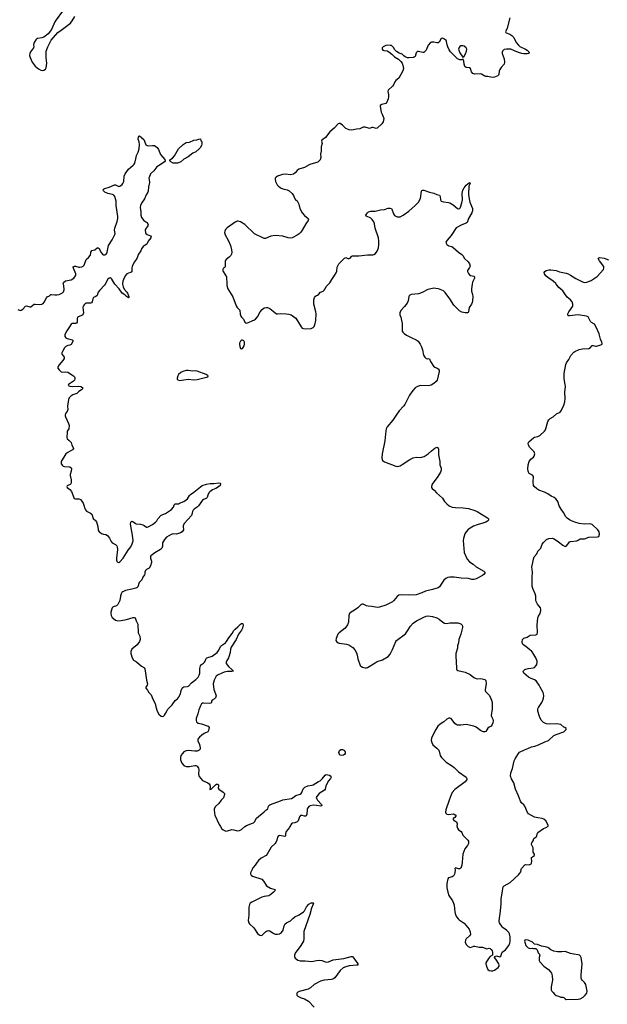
# Model space of a CAD drawing. Header units: inches. Extents: x 1771465 to 1971076, y 472029 to 643563.
# Tile 4 of 127: x 1798524 to 1809348, y 536726 to 554871. Entities that reach past the tile are written whole.
import ezdxf

# ---------------------------------------------------------------- set-up
doc = ezdxf.new("R2010")
doc.units = ezdxf.units.IN
doc.header["$MEASUREMENT"] = 0
for name, color, linetype in [('B7594', 7, 'Continuous'), ('B7595', 7, 'Continuous'), ('B8503', 7, 'Continuous'), ('B8504', 7, 'Continuous'), ('B8505', 7, 'Continuous')]:
    doc.layers.add(name, color=color, linetype=linetype)

msp = doc.modelspace()

# ---------------------------------------------------------------- linework, layer by layer
at = {"layer": 'B7594', "color": 6, "elevation": 500}
for points in [[(1798490, 549530), (1798530, 549515), (1798550, 549518), (1798582, 549538), (1798630, 549593), (1798650, 549596), (1798710, 549579), (1798730, 549580), (1798766, 549613), (1798793, 549627), (1798810, 549630), (1798890, 549625), (1798930, 549631), (1798956, 549644), (1798977, 549663), (1799016, 549744), (1799030, 549765), (1799070, 549784), (1799096, 549804), (1799110, 549810), (1799170, 549798), (1799210, 549799), (1799250, 549808), (1799310, 549839), (1799330, 549858), (1799340, 549890), (1799334, 549970), (1799328, 550000)], [(1800000, 549885), (1799968, 549850), (1799951, 549789), (1799929, 549771), (1799885, 549750), (1799868, 549730), (1799858, 549670), (1799848, 549652), (1799830, 549645), (1799771, 549649), (1799750, 549645), (1799730, 549636), (1799710, 549618), (1799693, 549590), (1799689, 549570), (1799698, 549470), (1799689, 549431), (1799670, 549418), (1799630, 549409), (1799591, 549389), (1799580, 549360), (1799581, 549299), (1799570, 549281), (1799550, 549274), (1799490, 549273), (1799470, 549260), (1799442, 549210), (1799390, 549139), (1799356, 549070), (1799352, 549050), (1799356, 549030), (1799371, 549011), (1799398, 548998), (1799493, 548970), (1799507, 548950), (1799473, 548887), (1799450, 548876), (1799410, 548870), (1799374, 548850), (1799350, 548822), (1799310, 548759), (1799298, 548730), (1799302, 548710), (1799331, 548671), (1799340, 548650), (1799340, 548630), (1799333, 548610), (1799319, 548590), (1799250, 548513), (1799227, 548470), (1799227, 548450), (1799250, 548419), (1799290, 548384), (1799315, 548375), (1799370, 548383), (1799410, 548378), (1799514, 548310), (1799533, 548290), (1799541, 548270), (1799542, 548250), (1799534, 548230), (1799512, 548208), (1799425, 548150), (1799416, 548130), (1799450, 548120), (1799494, 548114), (1799610, 548119), (1799647, 548110), (1799682, 548090), (1799679, 548070), (1799662, 548050), (1799610, 548018), (1799574, 547985), (1799504, 547956), (1799467, 547933), (1799437, 547903), (1799421, 547870), (1799413, 547790), (1799405, 547750), (1799410, 547690), (1799396, 547650), (1799368, 547612), (1799361, 547590), (1799361, 547570), (1799367, 547550), (1799425, 547430), (1799437, 547390), (1799429, 547330), (1799401, 547290), (1799395, 547270), (1799389, 547170), (1799400, 547150), (1799430, 547125), (1799470, 547077), (1799485, 547030), (1799510, 546990), (1799515, 546970), (1799504, 546950), (1799496, 546944), (1799410, 546898), (1799374, 546870), (1799289, 546730), (1799285, 546710), (1799290, 546688), (1799313, 546653), (1799325, 546645), (1799350, 546636), (1799449, 546629), (1799470, 546613), (1799476, 546597), (1799474, 546550), (1799455, 546490), (1799454, 546470), (1799469, 546390), (1799470, 546330), (1799465, 546315), (1799455, 546305), (1799411, 546290), (1799401, 546279), (1799393, 546270), (1799398, 546250), (1799450, 546213), (1799478, 546178), (1799528, 546050), (1799550, 546044), (1799610, 546042), (1799630, 546037), (1799646, 546026), (1799670, 545998), (1799690, 545962), (1799705, 545925), (1799722, 545862), (1799736, 545836), (1799756, 545816), (1799830, 545778), (1799850, 545756), (1799878, 545678), (1799922, 545642), (1799938, 545618), (1799962, 545530), (1799970, 545466), (1799975, 545450), (1799990, 545430), (1800000, 545424)]]:
    msp.add_lwpolyline(points, dxfattribs=at)
at = {"layer": 'B7595', "color": 6}
for points, elevation in [([(1799314, 555026), (1799196, 554870), (1799173, 554830), (1799108, 554692), (1799048, 554610), (1798970, 554550), (1798930, 554537), (1798850, 554522), (1798830, 554511), (1798820, 554500), (1798790, 554450), (1798776, 554410), (1798784, 554370), (1798775, 554350), (1798721, 554279), (1798708, 554250), (1798706, 554210), (1798714, 554174), (1798754, 554090), (1798810, 554016), (1798870, 553965), (1798910, 553941), (1798936, 553936), (1798970, 553942), (1798999, 553961), (1799014, 553986), (1799021, 554070), (1799010, 554170), (1799009, 554250), (1799014, 554290), (1799039, 554370), (1799105, 554495), (1799226, 554634), (1799290, 554676), (1799459, 554810), (1799492, 554848), (1799537, 554930)], 600), ([(1799328, 550000), (1799326, 550010), (1799331, 550030), (1799370, 550060), (1799470, 550077), (1799518, 550110), (1799553, 550150), (1799560, 550170), (1799557, 550190), (1799512, 550290), (1799507, 550310), (1799510, 550316), (1799530, 550327), (1799550, 550328), (1799610, 550308), (1799630, 550308), (1799670, 550316), (1799695, 550330), (1799711, 550350), (1799751, 550449), (1799793, 550490), (1799825, 550530), (1799837, 550590), (1799850, 550615), (1799909, 550631), (1799950, 550664), (1799970, 550665), (1799990, 550650), (1800000, 550630)], 500)]:
    msp.add_lwpolyline(points, dxfattribs=dict(at, elevation=elevation))
at = {"layer": 'B8503', "color": 6}
for points, elevation in [([(1802223, 540000), (1802250, 539962), (1802270, 539940), (1802318, 539918), (1802350, 539922), (1802430, 539946), (1802470, 539942), (1802530, 539922), (1802570, 539927), (1802608, 539950), (1802673, 540000)], 500), ([(1803501, 540000), (1803494, 539986), (1803432, 539910), (1803423, 539870), (1803421, 539830), (1803410, 539818), (1803310, 539834), (1803290, 539830), (1803270, 539804), (1803258, 539750), (1803243, 539710), (1803228, 539690), (1803158, 539622), (1803083, 539490), (1803064, 539470), (1802970, 539420), (1802922, 539378), (1802896, 539344), (1802864, 539290), (1802821, 539239), (1802803, 539210), (1802776, 539150), (1802774, 539130), (1802786, 539106), (1802811, 539090), (1802986, 539030), (1803024, 538990), (1803050, 538937), (1803073, 538910), (1803144, 538864), (1803221, 538840), (1803233, 538830), (1803199, 538790), (1803150, 538750), (1803113, 538727), (1803029, 538711), (1802982, 538698), (1802850, 538631), (1802798, 538610), (1802770, 538590), (1802757, 538563), (1802747, 538513), (1802746, 538370), (1802735, 538270), (1802744, 538230), (1802756, 538210), (1802834, 538134), (1802903, 538030), (1802927, 538010), (1802950, 538000), (1802970, 537994), (1802990, 537998), (1803050, 538064), (1803070, 538075), (1803110, 538083), (1803130, 538078), (1803190, 538036), (1803230, 538019), (1803270, 538018), (1803310, 538026), (1803349, 538050), (1803379, 538090), (1803395, 538170), (1803415, 538210), (1803439, 538230), (1803510, 538262), (1803555, 538310), (1803590, 538337), (1803670, 538376), (1803753, 538427), (1803771, 538449), (1803810, 538523), (1803850, 538571), (1803894, 538594), (1803910, 538598), (1803930, 538595), (1803934, 538590), (1803930, 538570), (1803900, 538500), (1803870, 538380), (1803759, 538070), (1803757, 537930), (1803752, 537890), (1803704, 537810), (1803597, 537670), (1803584, 537630), (1803585, 537605), (1803598, 537578), (1803650, 537537), (1803690, 537525), (1803785, 537525), (1803907, 537513), (1803990, 537536), (1804050, 537539), (1804090, 537532), (1804170, 537501), (1804210, 537506), (1804296, 537544), (1804493, 537567), (1804630, 537606), (1804647, 537607), (1804659, 537599), (1804755, 537470), (1804751, 537450), (1804735, 537445), (1804590, 537432), (1804530, 537418), (1804483, 537397), (1804430, 537349), (1804330, 537213), (1804294, 537186), (1804270, 537180), (1804131, 537169), (1804067, 537153), (1803947, 537093), (1803878, 537030), (1803837, 537003), (1803670, 536963), (1803645, 536950), (1803629, 536930), (1803627, 536910), (1803630, 536897), (1803650, 536873), (1803710, 536844), (1803770, 536825), (1803844, 536784), (1803947, 536670)], 500), ([(1806580, 540000), (1806581, 539990), (1806590, 539970), (1806610, 539942), (1806656, 539910), (1806670, 539890), (1806690, 539845), (1806777, 539750), (1806789, 539730), (1806793, 539710), (1806790, 539690), (1806774, 539650), (1806723, 539590), (1806685, 539495), (1806676, 539344), (1806667, 539293), (1806648, 539232), (1806630, 539221), (1806610, 539221), (1806550, 539239), (1806543, 539237), (1806539, 539230), (1806545, 539205), (1806541, 539150), (1806536, 539124), (1806522, 539098), (1806512, 539088), (1806490, 539076), (1806425, 539055), (1806410, 539035), (1806394, 538950), (1806394, 538870), (1806410, 538790), (1806432, 538732), (1806498, 538630), (1806516, 538590), (1806527, 538550), (1806531, 538490), (1806541, 538430), (1806554, 538374), (1806574, 538334), (1806600, 538300), (1806621, 538281), (1806710, 538221), (1806801, 538110), (1806823, 538063), (1806826, 538010), (1806811, 537990), (1806746, 537930), (1806735, 537910), (1806731, 537870), (1806751, 537830), (1806787, 537790), (1806810, 537779), (1806830, 537775), (1806890, 537795), (1806910, 537795), (1806990, 537777), (1807050, 537779), (1807130, 537747), (1807170, 537759), (1807190, 537755), (1807210, 537736), (1807227, 537710), (1807234, 537686), (1807231, 537629), (1807190, 537604), (1807161, 537570), (1807112, 537490), (1807109, 537470), (1807128, 537408), (1807150, 537366), (1807170, 537351), (1807210, 537342), (1807237, 537343), (1807270, 537355), (1807337, 537403), (1807359, 537430), (1807357, 537450), (1807348, 537470), (1807296, 537556), (1807269, 537590), (1807274, 537606), (1807310, 537616), (1807370, 537602), (1807389, 537610), (1807414, 537686), (1807470, 537731), (1807533, 537807), (1807552, 537850), (1807560, 537890), (1807558, 537970), (1807546, 538026), (1807535, 538050), (1807493, 538093), (1807430, 538135), (1807415, 538150), (1807363, 538230), (1807359, 538250), (1807360, 538320), (1807374, 538390), (1807391, 538570), (1807394, 538670), (1807419, 538810), (1807423, 538857), (1807431, 538889), (1807450, 538910), (1807562, 538970), (1807710, 539110), (1807739, 539141), (1807754, 539166), (1807761, 539210), (1807770, 539230), (1807830, 539294), (1807850, 539301), (1807910, 539295), (1807947, 539313), (1807953, 539327), (1807958, 539362), (1807952, 539410), (1807954, 539430), (1808010, 539470), (1808009, 539490), (1807985, 539530), (1807980, 539610), (1807955, 539670), (1807951, 539690), (1807956, 539704), (1807981, 539739), (1807998, 539782), (1808039, 539810), (1808050, 539825), (1808054, 539870), (1808066, 539894), (1808170, 539964), (1808232, 539990), (1808244, 540000)], 600)]:
    msp.add_lwpolyline(points, dxfattribs=dict(at, elevation=elevation))
at = {"layer": 'B8503', "color": 6, "elevation": 600}
msp.add_lwpolyline([(1807850, 537915), (1807832, 537910), (1807825, 537890), (1807836, 537850), (1807848, 537810), (1807870, 537783), (1807890, 537767), (1807910, 537759), (1807930, 537756), (1807970, 537762), (1807990, 537752), (1808030, 537752), (1808054, 537730), (1808077, 537677), (1808101, 537650), (1808103, 537630), (1808091, 537590), (1808091, 537570), (1808095, 537530), (1808104, 537510), (1808179, 537430), (1808265, 537365), (1808302, 537322), (1808318, 537298), (1808332, 537250), (1808336, 537170), (1808315, 537050), (1808312, 537010), (1808315, 536990), (1808326, 536970), (1808350, 536946), (1808374, 536913), (1808408, 536888), (1808450, 536874), (1808490, 536855), (1808530, 536855), (1808549, 536849), (1808570, 536826), (1808590, 536816), (1808810, 536820), (1808850, 536826), (1808902, 536858), (1808943, 536897), (1808969, 536930), (1808975, 536970), (1808953, 537090), (1808927, 537130), (1808887, 537170), (1808874, 537190), (1808868, 537210), (1808864, 537270), (1808887, 537473), (1808867, 537587), (1808853, 537613), (1808834, 537630), (1808810, 537638), (1808732, 537648), (1808670, 537662), (1808570, 537696), (1808510, 537693), (1808430, 537695), (1808364, 537704), (1808310, 537730), (1808250, 537772), (1808210, 537784), (1808135, 537795), (1808062, 537830), (1808010, 537836), (1807970, 537873), (1807888, 537910)], close=True, dxfattribs=at)
at = {"layer": 'B8504', "color": 6}
for points, elevation in [([(1800096, 550000), (1800083, 549977), (1800000, 549885)], 500), ([(1800420, 550000), (1800427, 549950), (1800446, 549906), (1800496, 549850), (1800507, 549830), (1800535, 549770), (1800537, 549750), (1800530, 549748), (1800491, 549770), (1800459, 549799), (1800410, 549833), (1800353, 549913), (1800278, 549998), (1800277, 550000)], 500), ([(1802339, 550000), (1802340, 549970), (1802359, 549910), (1802450, 549763), (1802510, 549598), (1802530, 549565), (1802569, 549529), (1802576, 549516), (1802586, 549446), (1802597, 549410), (1802610, 549388), (1802644, 549350), (1802670, 549299), (1802690, 549282), (1802710, 549276), (1802850, 549338), (1802870, 549352), (1802905, 549395), (1802951, 549489), (1802988, 549532), (1803030, 549559), (1803069, 549569), (1803090, 549569), (1803130, 549550), (1803252, 549452), (1803270, 549448), (1803330, 549457), (1803432, 549452), (1803484, 549444), (1803524, 549430), (1803570, 549402), (1803609, 549370), (1803708, 549210), (1803729, 549189), (1803750, 549181), (1803790, 549175), (1803890, 549181), (1803930, 549196), (1803950, 549217), (1803968, 549270), (1803976, 549330), (1803986, 549450), (1803982, 549490), (1803945, 549630), (1803943, 549710), (1803955, 549750), (1803970, 549778), (1803990, 549789), (1804010, 549793), (1804030, 549808), (1804066, 549850), (1804113, 549870), (1804135, 549885), (1804151, 549910), (1804167, 549953), (1804214, 550000)], 600), ([(1806861, 550000), (1806846, 549910), (1806847, 549870), (1806865, 549810), (1806870, 549770), (1806867, 549693), (1806859, 549661), (1806846, 549630), (1806805, 549570), (1806792, 549488), (1806784, 549476), (1806770, 549470), (1806731, 549468), (1806670, 549482), (1806627, 549507), (1806523, 549610), (1806449, 549730), (1806363, 549843), (1806330, 549872), (1806241, 549910), (1806190, 549920), (1806150, 549923), (1806072, 549908), (1806043, 549897), (1805950, 549847), (1805910, 549831), (1805870, 549820), (1805733, 549807), (1805710, 549796), (1805697, 549783), (1805690, 549770), (1805678, 549690), (1805664, 549650), (1805614, 549586), (1805542, 549510), (1805526, 549470), (1805528, 549430), (1805544, 549390), (1805567, 549270), (1805570, 549210), (1805567, 549150), (1805570, 549130), (1805582, 549110), (1805604, 549090), (1805650, 549060), (1805750, 549006), (1805830, 548971), (1805864, 548944), (1805901, 548890), (1805924, 548844), (1805944, 548790), (1805961, 548690), (1805985, 548650), (1806010, 548625), (1806030, 548624), (1806050, 548630), (1806070, 548622), (1806094, 548570), (1806148, 548488), (1806170, 548470), (1806216, 548450), (1806235, 548435), (1806249, 548410), (1806251, 548390), (1806213, 548230), (1806197, 548203), (1806154, 548166), (1806103, 548137), (1806057, 548123), (1805910, 548127), (1805850, 548113), (1805810, 548088), (1805764, 548036), (1805704, 547950), (1805619, 547781), (1805593, 547747), (1805515, 547665), (1805456, 547584), (1805400, 547490), (1805294, 547370), (1805275, 547330), (1805266, 547294), (1805251, 547109), (1805202, 546870), (1805196, 546790), (1805208, 546750), (1805244, 546724), (1805450, 546645), (1805490, 546640), (1805510, 546643), (1805530, 546649), (1805570, 546673), (1805710, 546767), (1805770, 546796), (1805830, 546808), (1805910, 546804), (1805977, 546823), (1806050, 546870), (1806110, 546928), (1806170, 546976), (1806210, 546992), (1806226, 546986), (1806236, 546956), (1806240, 546850), (1806262, 546730), (1806261, 546670), (1806288, 546608), (1806290, 546570), (1806274, 546530), (1806225, 546450), (1806122, 546310), (1806109, 546270), (1806110, 546250), (1806123, 546230), (1806159, 546199), (1806203, 546150), (1806310, 546056), (1806350, 545989), (1806395, 545950), (1806433, 545910), (1806490, 545890), (1806550, 545880), (1806693, 545873), (1806790, 545862), (1806909, 545829), (1806954, 545810), (1807110, 545710), (1807140, 545690), (1807157, 545670), (1807158, 545650), (1807141, 545630), (1807110, 545610), (1807056, 545590), (1806950, 545563), (1806883, 545537), (1806850, 545521), (1806786, 545474), (1806746, 545434), (1806723, 545397), (1806698, 545310), (1806692, 545272), (1806710, 545050), (1806769, 544930), (1806810, 544881), (1806876, 544836), (1806930, 544790), (1807076, 544710), (1807093, 544690), (1807094, 544670), (1807078, 544650), (1807050, 544630), (1806930, 544567), (1806890, 544555), (1806850, 544557), (1806790, 544572), (1806659, 544579), (1806530, 544599), (1806450, 544598), (1806411, 544589), (1806374, 544570), (1806340, 544540), (1806300, 544490), (1806258, 544422), (1806230, 544399), (1806131, 544370), (1805999, 544341), (1805930, 544310), (1805830, 544273), (1805690, 544263), (1805551, 544269), (1805510, 544264), (1805478, 544242), (1805415, 544165), (1805390, 544145), (1805270, 544082), (1805150, 544043), (1805110, 544040), (1805010, 544059), (1804945, 544065), (1804912, 544072), (1804850, 544101), (1804830, 544098), (1804810, 544086), (1804755, 544030), (1804690, 543987), (1804627, 543953), (1804602, 543930), (1804587, 543893), (1804580, 543770), (1804563, 543717), (1804521, 543659), (1804407, 543570), (1804387, 543550), (1804352, 543470), (1804346, 543430), (1804363, 543403), (1804390, 543388), (1804410, 543380), (1804543, 543363), (1804589, 543351), (1804663, 543303), (1804699, 543259), (1804726, 543206), (1804739, 543159), (1804750, 543092), (1804796, 542970), (1804810, 542956), (1804840, 542940), (1804887, 542927), (1804910, 542927), (1804930, 542935), (1805070, 543021), (1805110, 543041), (1805210, 543073), (1805310, 543133), (1805350, 543179), (1805393, 543267), (1805451, 543409), (1805467, 543430), (1805630, 543555), (1805670, 543606), (1805724, 543696), (1805773, 543747), (1805834, 543790), (1805970, 543862), (1806010, 543876), (1806050, 543882), (1806130, 543871), (1806210, 543847), (1806250, 543826), (1806318, 543770), (1806350, 543750), (1806390, 543745), (1806450, 543754), (1806593, 543753), (1806650, 543738), (1806677, 543710), (1806681, 543690), (1806678, 543670), (1806651, 543550), (1806615, 543450), (1806609, 543390), (1806591, 543330), (1806589, 543290), (1806560, 543190), (1806557, 543130), (1806567, 543050), (1806569, 542909), (1806578, 542890), (1806597, 542877), (1806730, 542845), (1806821, 542801), (1806890, 542750), (1806930, 542727), (1806962, 542722), (1807010, 542727), (1807044, 542724), (1807092, 542712), (1807110, 542695), (1807117, 542630), (1807100, 542530), (1807099, 542510), (1807104, 542490), (1807149, 542449), (1807177, 542417), (1807216, 542330), (1807226, 542290), (1807228, 542170), (1807209, 542050), (1807214, 542030), (1807230, 542006), (1807239, 541979), (1807243, 541950), (1807241, 541910), (1807230, 541881), (1807210, 541851), (1807170, 541833), (1807150, 541816), (1807110, 541754), (1807090, 541747), (1807070, 541748), (1807050, 541752), (1807010, 541770), (1806930, 541833), (1806890, 541852), (1806750, 541882), (1806650, 541870), (1806590, 541873), (1806565, 541885), (1806542, 541902), (1806470, 541992), (1806450, 542002), (1806430, 542002), (1806390, 541983), (1806335, 541930), (1806270, 541888), (1806228, 541850), (1806188, 541790), (1806130, 541675), (1806111, 541629), (1806106, 541590), (1806113, 541550), (1806134, 541510), (1806210, 541449), (1806242, 541410), (1806253, 541390), (1806271, 541310), (1806292, 541272), (1806380, 541190), (1806497, 541117), (1806530, 541090), (1806610, 541013), (1806750, 540913), (1806762, 540890), (1806759, 540870), (1806750, 540850), (1806730, 540825), (1806538, 540682), (1806490, 540627), (1806470, 540589), (1806438, 540490), (1806371, 540310), (1806368, 540268), (1806373, 540250), (1806390, 540230), (1806430, 540223), (1806510, 540233), (1806530, 540231), (1806557, 540210), (1806557, 540190), (1806539, 540170), (1806512, 540150), (1806509, 540130), (1806528, 540110), (1806550, 540102), (1806570, 540086), (1806583, 540050), (1806579, 540010), (1806580, 540000)], 600), ([(1808244, 540000), (1808256, 540010), (1808257, 540023), (1808247, 540050), (1808213, 540110), (1808180, 540140), (1808151, 540151), (1808070, 540161), (1808010, 540177), (1807897, 540237), (1807881, 540261), (1807830, 540376), (1807810, 540403), (1807770, 540439), (1807747, 540470), (1807712, 540570), (1807659, 540690), (1807629, 540809), (1807583, 540883), (1807568, 540930), (1807570, 540990), (1807599, 541070), (1807632, 541210), (1807650, 541250), (1807710, 541350), (1807732, 541370), (1807823, 541417), (1807883, 541437), (1807950, 541470), (1808015, 541485), (1808083, 541510), (1808196, 541564), (1808266, 541590), (1808363, 541677), (1808404, 541696), (1808550, 541745), (1808589, 541790), (1808589, 541810), (1808567, 541827), (1808550, 541834), (1808490, 541885), (1808416, 541896), (1808290, 541890), (1808230, 541896), (1808210, 541901), (1808170, 541921), (1808130, 541962), (1808097, 542030), (1808069, 542130), (1808068, 542150), (1808071, 542170), (1808083, 542197), (1808142, 542290), (1808161, 542330), (1808173, 542370), (1808179, 542410), (1808176, 542450), (1808169, 542470), (1808112, 542570), (1808094, 542610), (1808036, 542690), (1808010, 542705), (1807934, 542734), (1807896, 542756), (1807810, 542830), (1807800, 542850), (1807804, 542870), (1807830, 542894), (1807850, 542903), (1807890, 542913), (1807985, 542925), (1808010, 542935), (1808039, 542970), (1808050, 542990), (1808059, 543030), (1808059, 543050), (1808034, 543110), (1807993, 543170), (1807964, 543224), (1807950, 543239), (1807930, 543250), (1807877, 543297), (1807807, 543350), (1807789, 543370), (1807778, 543398), (1807787, 543450), (1807808, 543472), (1807870, 543494), (1807930, 543526), (1808030, 543537), (1808055, 543550), (1808064, 543576), (1808055, 543710), (1808069, 543850), (1808080, 543880), (1808111, 543930), (1808126, 543986), (1808126, 544010), (1808119, 544030), (1808063, 544103), (1808039, 544150), (1808032, 544172), (1808029, 544250), (1808022, 544290), (1807977, 544390), (1807967, 544430), (1807963, 544590), (1807970, 544690), (1807958, 544790), (1807978, 544870), (1807988, 544930), (1808003, 544970), (1808052, 545028), (1808070, 545077), (1808125, 545135), (1808150, 545205), (1808170, 545237), (1808230, 545291), (1808270, 545312), (1808330, 545316), (1808370, 545303), (1808450, 545250), (1808530, 545187), (1808570, 545165), (1808590, 545169), (1808630, 545212), (1808654, 545246), (1808670, 545257), (1808790, 545270), (1808810, 545277), (1808850, 545303), (1808930, 545305), (1809010, 545332), (1809170, 545339), (1809192, 545350), (1809206, 545390), (1809200, 545430), (1809177, 545470), (1809067, 545570), (1809030, 545582), (1808924, 545576), (1808830, 545586), (1808750, 545609), (1808690, 545634), (1808650, 545655), (1808606, 545686), (1808585, 545710), (1808542, 545790), (1808498, 545850), (1808460, 545910), (1808436, 545990), (1808426, 546010), (1808400, 546040), (1808370, 546063), (1808315, 546090), (1808251, 546131), (1808190, 546161), (1808090, 546198), (1808050, 546225), (1807999, 546270), (1807989, 546290), (1807982, 546350), (1807982, 546378), (1807990, 546430), (1807987, 546450), (1807970, 546479), (1807908, 546508), (1807895, 546530), (1807890, 546550), (1807887, 546590), (1807891, 546669), (1807911, 546730), (1807937, 546770), (1807990, 546811), (1808003, 546830), (1808014, 546870), (1808002, 546910), (1807921, 546990), (1807894, 547030), (1807891, 547070), (1807901, 547090), (1807990, 547164), (1808010, 547175), (1808070, 547192), (1808104, 547210), (1808192, 547288), (1808208, 547312), (1808250, 547464), (1808270, 547500), (1808296, 547524), (1808350, 547554), (1808415, 547605), (1808480, 547640), (1808505, 547675), (1808548, 547770), (1808564, 547830), (1808571, 547889), (1808565, 548010), (1808578, 548110), (1808574, 548150), (1808551, 548250), (1808551, 548350), (1808584, 548516), (1808598, 548550), (1808642, 548610), (1808677, 548683), (1808730, 548743), (1808750, 548758), (1808830, 548792), (1808890, 548807), (1809010, 548814), (1809038, 548830), (1809070, 548864), (1809090, 548866), (1809130, 548856), (1809150, 548857), (1809210, 548876), (1809230, 548878), (1809251, 548889), (1809254, 548906), (1809249, 548930), (1809225, 548985), (1809200, 549080), (1809143, 549203), (1809110, 549258), (1809056, 549290), (1809036, 549310), (1809010, 549372), (1808995, 549395), (1808966, 549406), (1808810, 549435), (1808655, 549415), (1808636, 549416), (1808624, 549424), (1808623, 549450), (1808638, 549490), (1808711, 549590), (1808716, 549630), (1808704, 549670), (1808670, 549708), (1808610, 549758), (1808578, 549798), (1808530, 549875), (1808458, 549938), (1808407, 550000)], 600), ([(1800000, 545424), (1800030, 545404), (1800069, 545389), (1800110, 545382), (1800143, 545363), (1800179, 545319), (1800210, 545253), (1800225, 545230), (1800290, 545197), (1800310, 545173), (1800320, 545150), (1800325, 545110), (1800306, 544950), (1800306, 544910), (1800311, 544891), (1800321, 544881), (1800330, 544874), (1800350, 544870), (1800370, 544880), (1800430, 544949), (1800522, 545098), (1800570, 545154), (1800597, 545210), (1800611, 545270), (1800603, 545370), (1800567, 545573), (1800570, 545610), (1800580, 545620), (1800590, 545628), (1800610, 545622), (1800650, 545592), (1800670, 545583), (1800747, 545573), (1800790, 545561), (1800817, 545550), (1800860, 545520), (1800870, 545518), (1800890, 545525), (1800970, 545570), (1801026, 545610), (1801050, 545637), (1801070, 545670), (1801130, 545739), (1801210, 545771), (1801318, 545842), (1801357, 545890), (1801372, 545930), (1801390, 545946), (1801410, 545952), (1801450, 545952), (1801470, 545959), (1801550, 545995), (1801590, 546020), (1801616, 546044), (1801650, 546100), (1801670, 546122), (1801734, 546166), (1801884, 546290), (1801962, 546310), (1802030, 546321), (1802098, 546322), (1802190, 546334), (1802214, 546330), (1802222, 546322), (1802225, 546310), (1802216, 546290), (1802166, 546250), (1802136, 546230), (1802075, 546205), (1802028, 546172), (1802010, 546150), (1801987, 546110), (1801976, 546064), (1801959, 546050), (1801910, 546030), (1801890, 546014), (1801818, 545910), (1801790, 545885), (1801736, 545850), (1801717, 545830), (1801706, 545810), (1801696, 545750), (1801687, 545733), (1801618, 545662), (1801559, 545590), (1801534, 545550), (1801532, 545530), (1801544, 545470), (1801517, 545430), (1801487, 545413), (1801410, 545391), (1801350, 545395), (1801314, 545386), (1801230, 545335), (1801189, 545291), (1801156, 545230), (1801153, 545167), (1801143, 545130), (1801115, 545105), (1801010, 545048), (1800942, 544990), (1800933, 544970), (1800932, 544950), (1800950, 544890), (1800951, 544870), (1800934, 544806), (1800910, 544765), (1800861, 544739), (1800841, 544719), (1800829, 544690), (1800827, 544653), (1800821, 544639), (1800790, 544600), (1800773, 544547), (1800740, 544520), (1800723, 544497), (1800700, 544420), (1800690, 544409), (1800663, 544397), (1800590, 544376), (1800470, 544353), (1800423, 544330), (1800405, 544315), (1800391, 544290), (1800380, 544250), (1800367, 544170), (1800330, 544092), (1800308, 544072), (1800248, 544052), (1800224, 544030), (1800201, 543950), (1800201, 543930), (1800210, 543890), (1800230, 543854), (1800250, 543833), (1800290, 543805), (1800330, 543793), (1800390, 543797), (1800490, 543817), (1800612, 543852), (1800630, 543855), (1800651, 543850), (1800670, 543790), (1800698, 543730), (1800706, 543570), (1800734, 543510), (1800743, 543450), (1800731, 543410), (1800688, 543352), (1800588, 543270), (1800568, 543230), (1800568, 543190), (1800596, 543110), (1800618, 543070), (1800678, 543038), (1800770, 542960), (1800825, 542925), (1800831, 542910), (1800843, 542830), (1800857, 542697), (1800875, 542630), (1800870, 542610), (1800847, 542570), (1800846, 542550), (1800877, 542517), (1800903, 542470), (1800930, 542447), (1800946, 542426), (1800974, 542350), (1801022, 542270), (1801032, 542210), (1801058, 542130), (1801085, 542070), (1801130, 542033), (1801150, 542030), (1801170, 542038), (1801190, 542055), (1801210, 542082), (1801238, 542142), (1801255, 542165), (1801330, 542242), (1801390, 542326), (1801410, 542346), (1801430, 542358), (1801450, 542380), (1801485, 542450), (1801498, 542510), (1801517, 542550), (1801530, 542564), (1801550, 542574), (1801610, 542582), (1801633, 542590), (1801687, 542650), (1801770, 542710), (1801810, 542755), (1801831, 542789), (1801844, 542830), (1801845, 542915), (1801855, 542965), (1801872, 542988), (1801909, 543011), (1801926, 543030), (1801938, 543050), (1801951, 543089), (1801959, 543101), (1801970, 543110), (1802070, 543140), (1802162, 543210), (1802192, 543250), (1802222, 543318), (1802242, 543338), (1802313, 543387), (1802336, 543410), (1802378, 543482), (1802440, 543560), (1802470, 543616), (1802490, 543642), (1802539, 543681), (1802590, 543733), (1802610, 543744), (1802625, 543745), (1802637, 543737), (1802643, 543710), (1802630, 543659), (1802610, 543621), (1802554, 543546), (1802513, 543450), (1802422, 543310), (1802409, 543270), (1802400, 543210), (1802379, 543130), (1802370, 543108), (1802332, 543050), (1802326, 543030), (1802329, 543009), (1802368, 542950), (1802435, 542890), (1802454, 542870), (1802453, 542867), (1802430, 542859), (1802350, 542857), (1802293, 542847), (1802182, 542798), (1802145, 542770), (1802128, 542750), (1802103, 542697), (1802089, 542630), (1802097, 542530), (1802130, 542450), (1802140, 542410), (1802128, 542372), (1802110, 542353), (1802068, 542330), (1802058, 542310), (1802057, 542290), (1802047, 542273), (1802011, 542269), (1801910, 542276), (1801890, 542274), (1801875, 542265), (1801852, 542228), (1801822, 542150), (1801804, 542076), (1801775, 541990), (1801774, 541954), (1801780, 541930), (1801809, 541909), (1801870, 541897), (1801998, 541850), (1802013, 541830), (1802004, 541770), (1801990, 541750), (1801923, 541717), (1801876, 541684), (1801835, 541650), (1801805, 541610), (1801804, 541584), (1801835, 541515), (1801848, 541450), (1801847, 541430), (1801832, 541410), (1801790, 541393), (1801751, 541389), (1801630, 541401), (1801590, 541398), (1801550, 541378), (1801521, 541350), (1801492, 541310), (1801484, 541270), (1801487, 541230), (1801510, 541171), (1801545, 541125), (1801588, 541108), (1801650, 541106), (1801750, 541129), (1801770, 541128), (1801790, 541115), (1801816, 541076), (1801823, 541050), (1801820, 540970), (1801827, 540927), (1801891, 540851), (1801990, 540810), (1802011, 540790), (1802025, 540770), (1802034, 540730), (1802027, 540687), (1802050, 540691), (1802070, 540707), (1802130, 540770), (1802150, 540782), (1802170, 540784), (1802187, 540770), (1802188, 540750), (1802179, 540710), (1802191, 540690), (1802270, 540636), (1802296, 540610), (1802296, 540590), (1802276, 540530), (1802233, 540487), (1802190, 540426), (1802130, 540370), (1802109, 540330), (1802105, 540310), (1802110, 540250), (1802121, 540210), (1802197, 540037), (1802223, 540000)], 500), ([(1802673, 540000), (1802700, 540020), (1802810, 540061), (1802830, 540073), (1802846, 540090), (1802886, 540154), (1803025, 540270), (1803057, 540303), (1803094, 540330), (1803105, 540375), (1803113, 540390), (1803130, 540402), (1803177, 540423), (1803299, 540461), (1803370, 540494), (1803410, 540503), (1803490, 540511), (1803530, 540521), (1803563, 540537), (1803610, 540573), (1803690, 540599), (1803708, 540612), (1803722, 540630), (1803745, 540695), (1803755, 540710), (1803778, 540730), (1803830, 540755), (1803910, 540764), (1803930, 540771), (1804031, 540829), (1804056, 540844), (1804097, 540883), (1804150, 540950), (1804170, 540960), (1804231, 540950), (1804256, 540930), (1804261, 540910), (1804251, 540890), (1804204, 540836), (1804190, 540797), (1804162, 540750), (1804151, 540690), (1804139, 540670), (1804039, 540610), (1803993, 540547), (1803988, 540530), (1803996, 540510), (1804008, 540490), (1804081, 540410), (1804090, 540389), (1804070, 540378), (1803991, 540391), (1803930, 540393), (1803876, 540384), (1803849, 540370), (1803822, 540330), (1803817, 540310), (1803812, 540228), (1803798, 540202), (1803790, 540196), (1803770, 540195), (1803730, 540207), (1803710, 540210), (1803696, 540204), (1803677, 540183), (1803652, 540110), (1803636, 540090), (1803591, 540070), (1803550, 540061), (1803529, 540050), (1803501, 540000)], 500)]:
    msp.add_lwpolyline(points, dxfattribs=dict(at, elevation=elevation))
for points, elevation in [([(1802630, 548967), (1802610, 548965), (1802590, 548949), (1802574, 548910), (1802570, 548890), (1802576, 548850), (1802590, 548811), (1802610, 548805), (1802630, 548814), (1802642, 548830), (1802658, 548862), (1802665, 548890), (1802664, 548930), (1802650, 548955)], 600), ([(1801630, 548405), (1801590, 548405), (1801530, 548390), (1801490, 548368), (1801448, 548332), (1801434, 548310), (1801426, 548266), (1801427, 548247), (1801434, 548234), (1801465, 548225), (1801510, 548229), (1801624, 548244), (1801730, 548235), (1801790, 548239), (1801988, 548290), (1801998, 548310), (1801959, 548330), (1801790, 548396), (1801770, 548399), (1801710, 548393)], 600), ([(1804450, 541314), (1804419, 541319), (1804406, 541346), (1804404, 541364), (1804416, 541404), (1804441, 541419), (1804470, 541421), (1804504, 541404), (1804520, 541370), (1804519, 541350), (1804509, 541331), (1804490, 541318)], 500)]:
    msp.add_lwpolyline(points, close=True, dxfattribs=dict(at, elevation=elevation))
at = {"layer": 'B8505', "color": 6}
for points, elevation in [([(1807554, 554906), (1807505, 554715), (1807474, 554650), (1807477, 554637), (1807487, 554627), (1807550, 554607), (1807590, 554582), (1807624, 554544), (1807669, 554450), (1807710, 554399), (1807737, 554377), (1807839, 554330), (1807872, 554310), (1807908, 554270), (1807905, 554255), (1807901, 554250), (1807870, 554244), (1807810, 554243), (1807773, 554247), (1807710, 554265), (1807640, 554300), (1807570, 554326), (1807490, 554331), (1807450, 554320), (1807430, 554305), (1807419, 554290), (1807412, 554270), (1807412, 554250), (1807446, 554150), (1807456, 554090), (1807450, 554050), (1807394, 553990), (1807368, 553952), (1807356, 553924), (1807350, 553870), (1807343, 553850), (1807330, 553834), (1807273, 553810), (1807230, 553806), (1807150, 553823), (1807110, 553824), (1807090, 553830), (1807030, 553867), (1807012, 553872), (1806910, 553868), (1806890, 553871), (1806870, 553881), (1806847, 553910), (1806830, 553972), (1806810, 553985), (1806750, 553992), (1806725, 554010), (1806711, 554050), (1806707, 554107), (1806690, 554148), (1806668, 554132), (1806651, 554130), (1806630, 554134), (1806590, 554153), (1806550, 554189), (1806462, 554282), (1806436, 554316), (1806409, 554370), (1806397, 554410), (1806387, 554470), (1806377, 554490), (1806350, 554514), (1806310, 554531), (1806290, 554523), (1806250, 554457), (1806230, 554444), (1806210, 554444), (1806150, 554460), (1806110, 554458), (1806090, 554450), (1806050, 554405), (1806009, 554311), (1805982, 554278), (1805970, 554268), (1805950, 554264), (1805870, 554287), (1805850, 554286), (1805830, 554259), (1805807, 554193), (1805790, 554180), (1805770, 554174), (1805690, 554166), (1805669, 554169), (1805627, 554187), (1805603, 554203), (1805570, 554236), (1805517, 554257), (1805467, 554287), (1805437, 554317), (1805410, 554361), (1805370, 554393), (1805350, 554398), (1805290, 554399), (1805270, 554395), (1805221, 554370), (1805202, 554350), (1805199, 554330), (1805216, 554310), (1805230, 554305), (1805290, 554298), (1805322, 554282), (1805377, 554237), (1805429, 554189), (1805503, 554143), (1805543, 554103), (1805569, 554070), (1805578, 554050), (1805594, 553970), (1805584, 553930), (1805510, 553796), (1805453, 553750), (1805434, 553726), (1805407, 553670), (1805390, 553645), (1805312, 553570), (1805308, 553550), (1805317, 553490), (1805316, 553450), (1805309, 553411), (1805289, 553350), (1805270, 553329), (1805242, 553318), (1805192, 553308), (1805167, 553290), (1805164, 553270), (1805184, 553170), (1805198, 553130), (1805227, 553070), (1805230, 553050), (1805221, 552990), (1805197, 552950), (1805109, 552871), (1805090, 552867), (1805070, 552870), (1805030, 552884), (1805010, 552884), (1804970, 552869), (1804950, 552870), (1804890, 552892), (1804870, 552893), (1804850, 552890), (1804790, 552860), (1804730, 552853), (1804645, 552835), (1804590, 552842), (1804529, 552869), (1804504, 552890), (1804470, 552930), (1804430, 552956), (1804410, 552959), (1804390, 552951), (1804315, 552870), (1804237, 552803), (1804158, 552702), (1804087, 552650), (1804084, 552630), (1804093, 552590), (1804078, 552530), (1804077, 552450), (1804064, 552396), (1804068, 552330), (1804057, 552290), (1804037, 552263), (1804013, 552247), (1803870, 552202), (1803770, 552149), (1803665, 552115), (1803632, 552090), (1803601, 552050), (1803570, 552024), (1803510, 552014), (1803422, 552022), (1803364, 552016), (1803275, 551985), (1803248, 551970), (1803232, 551950), (1803228, 551930), (1803235, 551890), (1803266, 551830), (1803285, 551810), (1803330, 551775), (1803370, 551753), (1803450, 551735), (1803490, 551718), (1803546, 551670), (1803567, 551630), (1803591, 551570), (1803608, 551548), (1803632, 551532), (1803649, 551509), (1803664, 551470), (1803686, 551390), (1803730, 551310), (1803770, 551265), (1803838, 551210), (1803844, 551190), (1803837, 551170), (1803792, 551108), (1803728, 550992), (1803703, 550957), (1803674, 550926), (1803638, 550902), (1803546, 550854), (1803515, 550845), (1803470, 550849), (1803370, 550885), (1803230, 550895), (1803150, 550881), (1803050, 550838), (1803030, 550839), (1802850, 550924), (1802670, 551094), (1802590, 551146), (1802550, 551159), (1802530, 551158), (1802490, 551140), (1802344, 551036), (1802316, 551004), (1802303, 550977), (1802299, 550950), (1802306, 550906), (1802364, 550810), (1802409, 550710), (1802426, 550630), (1802430, 550590), (1802424, 550550), (1802413, 550527), (1802384, 550496), (1802327, 550450), (1802311, 550430), (1802307, 550410), (1802306, 550314), (1802290, 550299), (1802269, 550291), (1802264, 550270), (1802266, 550250), (1802273, 550230), (1802332, 550130), (1802339, 550000)], 600), ([(1800000, 550630), (1800019, 550590), (1800050, 550550), (1800070, 550539), (1800090, 550535), (1800110, 550542), (1800117, 550550), (1800130, 550567), (1800137, 550590), (1800158, 550710), (1800230, 550817), (1800279, 550910), (1800282, 550930), (1800272, 550990), (1800274, 551030), (1800317, 551150), (1800330, 551210), (1800333, 551247), (1800298, 551450), (1800303, 551530), (1800279, 551610), (1800256, 551636), (1800232, 551652), (1800149, 551669), (1800090, 551695), (1800070, 551715), (1800064, 551730), (1800070, 551747), (1800090, 551763), (1800170, 551783), (1800270, 551827), (1800290, 551829), (1800350, 551800), (1800370, 551804), (1800410, 551834), (1800425, 551855), (1800440, 551890), (1800448, 551990), (1800464, 552030), (1800526, 552114), (1800616, 552190), (1800632, 552208), (1800642, 552230), (1800665, 552310), (1800675, 552370), (1800707, 552430), (1800723, 552490), (1800729, 552570), (1800722, 552622), (1800709, 552672), (1800710, 552712), (1800717, 552723), (1800730, 552731), (1800810, 552662), (1800841, 552581), (1800850, 552568), (1800870, 552551), (1800890, 552548), (1800970, 552554), (1801004, 552550), (1801030, 552537), (1801054, 552514), (1801078, 552478), (1801119, 552390), (1801196, 552296), (1801205, 552270), (1801191, 552249), (1801110, 552194), (1801050, 552159), (1800994, 552086), (1800936, 552030), (1800924, 552010), (1800905, 551950), (1800906, 551926), (1800917, 551870), (1800895, 551790), (1800891, 551710), (1800887, 551693), (1800856, 551644), (1800822, 551570), (1800765, 551490), (1800749, 551450), (1800742, 551410), (1800755, 551330), (1800757, 551270), (1800769, 551229), (1800808, 551168), (1800850, 551146), (1800870, 551131), (1800888, 551090), (1800886, 551070), (1800840, 551010), (1800836, 550990), (1800841, 550950), (1800849, 550929), (1800869, 550910), (1800934, 550890), (1800948, 550870), (1800940, 550850), (1800892, 550790), (1800868, 550732), (1800815, 550705), (1800799, 550690), (1800770, 550650), (1800754, 550610), (1800710, 550551), (1800681, 550470), (1800638, 550410), (1800596, 550330), (1800587, 550290), (1800590, 550225), (1800571, 550210), (1800530, 550203), (1800495, 550185), (1800467, 550153), (1800434, 550086), (1800423, 550050), (1800419, 550010), (1800420, 550000)], 500), ([(1804214, 550000), (1804237, 550023), (1804275, 550085), (1804325, 550155), (1804353, 550207), (1804363, 550237), (1804371, 550310), (1804382, 550338), (1804405, 550370), (1804510, 550476), (1804530, 550486), (1804569, 550469), (1804590, 550468), (1804610, 550479), (1804633, 550507), (1804650, 550519), (1804770, 550517), (1804930, 550535), (1805030, 550539), (1805050, 550544), (1805078, 550562), (1805110, 550607), (1805132, 550668), (1805142, 550730), (1805142, 550790), (1805131, 550850), (1805071, 551030), (1805059, 551110), (1805047, 551147), (1805019, 551190), (1804994, 551214), (1804970, 551228), (1804909, 551250), (1804901, 551270), (1804910, 551290), (1804928, 551310), (1804952, 551328), (1804990, 551342), (1805070, 551345), (1805170, 551369), (1805247, 551373), (1805310, 551396), (1805350, 551401), (1805370, 551392), (1805379, 551379), (1805412, 551292), (1805430, 551262), (1805450, 551248), (1805478, 551238), (1805510, 551236), (1805530, 551241), (1805590, 551271), (1805695, 551345), (1805810, 551445), (1805868, 551510), (1805905, 551575), (1805923, 551710), (1805930, 551723), (1805950, 551732), (1805970, 551729), (1806070, 551692), (1806150, 551673), (1806210, 551648), (1806255, 551635), (1806265, 551625), (1806270, 551611), (1806276, 551550), (1806290, 551528), (1806330, 551513), (1806425, 551505), (1806450, 551498), (1806510, 551460), (1806590, 551391), (1806610, 551385), (1806630, 551394), (1806645, 551415), (1806670, 551498), (1806678, 551550), (1806674, 551670), (1806688, 551730), (1806710, 551770), (1806750, 551822), (1806810, 551871), (1806820, 551860), (1806821, 551850), (1806796, 551804), (1806793, 551650), (1806804, 551570), (1806819, 551510), (1806863, 551390), (1806865, 551350), (1806855, 551310), (1806791, 551210), (1806775, 551150), (1806767, 551133), (1806750, 551121), (1806667, 551093), (1806567, 551033), (1806470, 550896), (1806396, 550810), (1806375, 550770), (1806377, 550750), (1806390, 550728), (1806430, 550704), (1806485, 550690), (1806510, 550676), (1806606, 550590), (1806667, 550547), (1806685, 550525), (1806717, 550470), (1806788, 550410), (1806812, 550370), (1806820, 550330), (1806810, 550302), (1806776, 550250), (1806776, 550230), (1806792, 550192), (1806810, 550171), (1806830, 550158), (1806890, 550142), (1806901, 550130), (1806902, 550110), (1806866, 550034), (1806861, 550000)], 600), ([(1808407, 550000), (1808399, 550010), (1808350, 550055), (1808250, 550122), (1808217, 550150), (1808189, 550190), (1808187, 550210), (1808200, 550230), (1808225, 550250), (1808270, 550262), (1808310, 550261), (1808408, 550248), (1808470, 550223), (1808590, 550203), (1808628, 550188), (1808670, 550165), (1808770, 550100), (1808890, 550038), (1808930, 550028), (1808970, 550034), (1809050, 550065), (1809161, 550139), (1809278, 550270), (1809286, 550290), (1809286, 550310), (1809280, 550330), (1809250, 550375), (1809202, 550430), (1809179, 550470), (1809190, 550484), (1809210, 550486), (1809290, 550474), (1809370, 550448)], 600), ([(1800277, 550000), (1800221, 550090), (1800210, 550103), (1800190, 550113), (1800170, 550111), (1800150, 550091), (1800096, 550000)], 500)]:
    msp.add_lwpolyline(points, dxfattribs=dict(at, elevation=elevation))
for points, elevation in [([(1806688, 554390), (1806650, 554390), (1806630, 554379), (1806618, 554362), (1806609, 554331), (1806611, 554310), (1806630, 554262), (1806690, 554182), (1806710, 554199), (1806735, 554245), (1806754, 554290), (1806759, 554330), (1806750, 554355), (1806710, 554384)], 600), ([(1801375, 552225), (1801350, 552229), (1801309, 552250), (1801289, 552270), (1801289, 552290), (1801338, 552322), (1801376, 552364), (1801451, 552490), (1801538, 552570), (1801590, 552607), (1801650, 552616), (1801729, 552650), (1801784, 552656), (1801826, 552670), (1801854, 552674), (1801858, 552638), (1801870, 552634), (1801877, 552617), (1801877, 552577), (1801871, 552550), (1801850, 552510), (1801832, 552490), (1801770, 552439), (1801710, 552410), (1801630, 552342), (1801550, 552300), (1801492, 552250), (1801450, 552232), (1801430, 552230)], 500)]:
    msp.add_lwpolyline(points, close=True, dxfattribs=dict(at, elevation=elevation))

doc.saveas('drawing.dxf')
